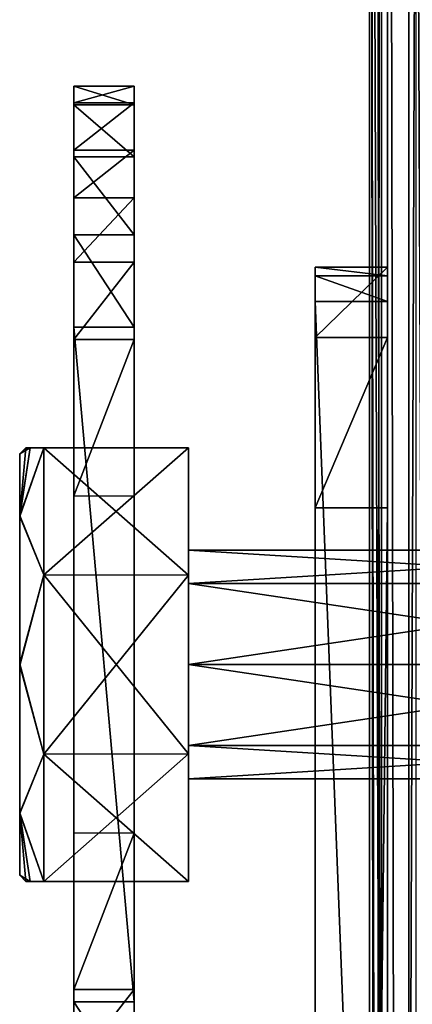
# Model space of a CAD drawing. Header units: millimetres. Extents: x -52 to 137, y -253 to 253.
# Tile 75 of 119: x -49 to -32, y 111 to 152. Entities that reach past the tile are written whole.
import ezdxf

# ---------------------------------------------------------------- set-up
doc = ezdxf.new("R2010")
doc.units = ezdxf.units.MM
doc.header["$LTSCALE"] = 65.185185
for name, color, linetype in [('1216', 7, 'CONTINUOUS'), ('1217', 7, 'CONTINUOUS'), ('1218', 7, 'CONTINUOUS'), ('1219', 7, 'CONTINUOUS'), ('1220', 7, 'CONTINUOUS'), ('1221', 7, 'CONTINUOUS'), ('1225', 7, 'CONTINUOUS'), ('1235', 7, 'CONTINUOUS'), ('1236', 7, 'CONTINUOUS'), ('1237', 7, 'CONTINUOUS'), ('1238', 7, 'CONTINUOUS'), ('1239', 7, 'CONTINUOUS'), ('1240', 7, 'CONTINUOUS'), ('1241', 7, 'CONTINUOUS'), ('1245', 7, 'CONTINUOUS'), ('1247', 7, 'CONTINUOUS'), ('1253', 7, 'CONTINUOUS'), ('1415', 7, 'CONTINUOUS'), ('1416', 7, 'CONTINUOUS'), ('1417', 7, 'CONTINUOUS'), ('1418', 7, 'CONTINUOUS'), ('1419', 7, 'CONTINUOUS'), ('1420', 7, 'CONTINUOUS'), ('1421', 7, 'CONTINUOUS'), ('1422', 7, 'CONTINUOUS'), ('1423', 7, 'CONTINUOUS'), ('1424', 7, 'CONTINUOUS'), ('1425', 7, 'CONTINUOUS'), ('1426', 7, 'CONTINUOUS'), ('1427', 7, 'CONTINUOUS'), ('1428', 7, 'CONTINUOUS'), ('1429', 7, 'CONTINUOUS'), ('1430', 7, 'CONTINUOUS'), ('1431', 7, 'CONTINUOUS'), ('1432', 7, 'CONTINUOUS'), ('338', 7, 'CONTINUOUS'), ('339', 7, 'CONTINUOUS'), ('451', 7, 'CONTINUOUS'), ('452', 7, 'CONTINUOUS'), ('458', 7, 'CONTINUOUS'), ('459', 7, 'CONTINUOUS'), ('460', 7, 'CONTINUOUS'), ('461', 7, 'CONTINUOUS'), ('462', 7, 'CONTINUOUS'), ('475', 7, 'CONTINUOUS'), ('476', 7, 'CONTINUOUS')]:
    doc.layers.add(name, color=color, linetype=linetype)

msp = doc.modelspace()

# ---------------------------------------------------------------- linework, layer by layer
at = {"layer": '1216', "linetype": 'Continuous'}
for points in [[(-33.5, -247.5, 38.044), (-32.621, -247.5, 40.166), (-33.5, 247.5, 38.044), (-33.5, -247.5, 38.044)], [(-33.5, 247.5, 38.044), (-32.621, -247.5, 40.166), (-32.621, 247.5, 40.166), (-33.5, 247.5, 38.044)], [(-30.5, -247.5, 41.044), (-30.5, 247.5, 41.044), (-32.621, 247.5, 40.166), (-30.5, -247.5, 41.044)], [(-32.621, -247.5, 40.166), (-30.5, -247.5, 41.044), (-32.621, 247.5, 40.166), (-32.621, -247.5, 40.166)]]:
    msp.add_3dface(points, dxfattribs=at)
at = {"layer": '1217', "linetype": 'Continuous'}
for points in [[(-33.5, -247.5, 38.044), (-33.5, 247.5, 38.044), (-33.5, -247.5, 36.544), (-33.5, -247.5, 38.044)], [(-33.5, -247.5, 36.544), (-33.5, 247.5, 38.044), (-33.5, 247.5, 36.544), (-33.5, -247.5, 36.544)]]:
    msp.add_3dface(points, dxfattribs=at)
at = {"layer": '1218', "linetype": 'Continuous'}
for points in [[(-33.5, 247.5, 30.544), (-33.5, -247.5, 30.544), (-33.5, 247.5, 33.544), (-33.5, 247.5, 30.544)], [(-33.5, 247.5, 33.544), (-33.5, -247.5, 30.544), (-33.5, -247.5, 33.544), (-33.5, 247.5, 33.544)]]:
    msp.add_3dface(points, dxfattribs=at)
at = {"layer": '1219', "linetype": 'Continuous'}
for points in [[(-33.5, 247.5, 24.544), (-33.5, -247.5, 24.544), (-33.5, 247.5, 27.544), (-33.5, 247.5, 24.544)], [(-33.5, 247.5, 27.544), (-33.5, -247.5, 24.544), (-33.5, -247.5, 27.544), (-33.5, 247.5, 27.544)]]:
    msp.add_3dface(points, dxfattribs=at)
at = {"layer": '1220', "linetype": 'Continuous'}
for points in [[(-33.5, 247.5, 18.544), (-33.5, -247.5, 18.544), (-33.5, 247.5, 21.544), (-33.5, 247.5, 18.544)], [(-33.5, 247.5, 21.544), (-33.5, -247.5, 18.544), (-33.5, -247.5, 21.544), (-33.5, 247.5, 21.544)]]:
    msp.add_3dface(points, dxfattribs=at)
at = {"layer": '1221', "linetype": 'Continuous'}
for points in [[(-33.5, -247.5, 9.544), (-33.5, 247.5, 9.544), (-33.5, -247.5, 5.784), (-33.5, -247.5, 9.544)], [(-33.5, -247.5, 5.784), (-33.5, 247.5, 9.544), (-33.5, 247.5, 5.784), (-33.5, -247.5, 5.784)]]:
    msp.add_3dface(points, dxfattribs=at)
at = {"layer": '1225', "linetype": 'Continuous'}
for points in [[(-33.5, 214.262, 14.743), (-33.5, 75.85, 13.884), (-33.5, 214.59, 15.544), (-33.5, 214.262, 14.743)], [(-33.5, 214.59, 15.544), (-33.5, 75.85, 13.884), (-33.5, 75.738, 14.743), (-33.5, 214.59, 15.544)], [(-33.5, 75.41, 15.544), (-33.5, 214.59, 15.544), (-33.5, 75.738, 14.743), (-33.5, 75.41, 15.544)], [(-33.5, 214.43, 12.544), (-33.5, 75.57, 12.544), (-33.5, 214.221, 13.2), (-33.5, 214.43, 12.544)], [(-33.5, 214.15, 13.884), (-33.5, 75.85, 13.884), (-33.5, 214.262, 14.743), (-33.5, 214.15, 13.884)], [(-33.5, 214.221, 13.2), (-33.5, 75.57, 12.544), (-33.5, 214.15, 13.884), (-33.5, 214.221, 13.2)], [(-33.5, 75.57, 12.544), (-33.5, 75.779, 13.2), (-33.5, 214.15, 13.884), (-33.5, 75.57, 12.544)], [(-33.5, 75.779, 13.2), (-33.5, 75.85, 13.884), (-33.5, 214.15, 13.884), (-33.5, 75.779, 13.2)]]:
    msp.add_3dface(points, dxfattribs=at)
at = {"layer": '1235', "linetype": 'Continuous'}
for points in [[(-34.25, -247.5, 36.044), (-34.25, 247.5, 36.044), (-34.25, -247.5, 34.044), (-34.25, -247.5, 36.044)], [(-34.25, -247.5, 34.044), (-34.25, 247.5, 36.044), (-34.25, 247.5, 34.044), (-34.25, -247.5, 34.044)]]:
    msp.add_3dface(points, dxfattribs=at)
at = {"layer": '1236', "linetype": 'Continuous'}
for points in [[(-33.75, 247.5, 30.544), (-34.25, 247.5, 30.044), (-34.25, -247.5, 30.044), (-33.75, 247.5, 30.544)], [(-33.75, -247.5, 30.544), (-33.75, 247.5, 30.544), (-34.25, -247.5, 30.044), (-33.75, -247.5, 30.544)]]:
    msp.add_3dface(points, dxfattribs=at)
at = {"layer": '1237', "linetype": 'Continuous'}
for points in [[(-34.25, -247.5, 30.044), (-34.25, 247.5, 30.044), (-34.25, -247.5, 28.044), (-34.25, -247.5, 30.044)], [(-34.25, 247.5, 30.044), (-34.25, 247.5, 28.044), (-34.25, -247.5, 28.044), (-34.25, 247.5, 30.044)]]:
    msp.add_3dface(points, dxfattribs=at)
at = {"layer": '1238', "linetype": 'Continuous'}
for points in [[(-34.25, -247.5, 28.044), (-34.25, 247.5, 28.044), (-33.75, -247.5, 27.544), (-34.25, -247.5, 28.044)], [(-33.75, -247.5, 27.544), (-34.25, 247.5, 28.044), (-33.75, 247.5, 27.544), (-33.75, -247.5, 27.544)]]:
    msp.add_3dface(points, dxfattribs=at)
at = {"layer": '1239', "linetype": 'Continuous'}
for points in [[(-34.25, 247.5, 22.044), (-34.25, -247.5, 22.044), (-34.25, 247.5, 24.044), (-34.25, 247.5, 22.044)], [(-34.25, 247.5, 24.044), (-34.25, -247.5, 22.044), (-34.25, -247.5, 24.044), (-34.25, 247.5, 24.044)]]:
    msp.add_3dface(points, dxfattribs=at)
at = {"layer": '1240', "linetype": 'Continuous'}
for points in [[(-33.75, 247.5, 18.544), (-34.25, 247.5, 18.044), (-34.25, -247.5, 18.044), (-33.75, 247.5, 18.544)], [(-33.75, -247.5, 18.544), (-33.75, 247.5, 18.544), (-34.25, -247.5, 18.044), (-33.75, -247.5, 18.544)]]:
    msp.add_3dface(points, dxfattribs=at)
at = {"layer": '1241', "linetype": 'Continuous'}
for points in [[(-34.25, -247.5, 18.044), (-34.25, 247.5, 18.044), (-34.25, -217.5, 17.234), (-34.25, -247.5, 18.044)], [(-34.25, 247.5, 18.044), (-34.25, -72.5, 17.234), (-34.25, -217.5, 17.234), (-34.25, 247.5, 18.044)], [(-34.25, -72.5, 17.234), (-34.25, 247.5, 18.044), (-34.25, -71.088, 16.922), (-34.25, -72.5, 17.234)], [(-34.25, -71.088, 16.922), (-34.25, 247.5, 18.044), (-34.25, 72.5, 17.234), (-34.25, -71.088, 16.922)], [(-34.25, 72.5, 17.234), (-34.25, 247.5, 18.044), (-34.25, 73.912, 16.922), (-34.25, 72.5, 17.234)], [(-34.25, 73.912, 16.922), (-34.25, 247.5, 18.044), (-34.25, 75.061, 16.044), (-34.25, 73.912, 16.922)], [(-34.25, 75.061, 16.044), (-34.25, 247.5, 18.044), (-34.25, 217.5, 17.234), (-34.25, 75.061, 16.044)], [(-34.25, 216.088, 16.922), (-34.25, 75.061, 16.044), (-34.25, 217.5, 17.234), (-34.25, 216.088, 16.922)], [(-34.25, 214.939, 16.044), (-34.25, 75.061, 16.044), (-34.25, 216.088, 16.922), (-34.25, 214.939, 16.044)]]:
    msp.add_3dface(points, dxfattribs=at)
at = {"layer": '1245', "linetype": 'Continuous'}
for points in [[(-34.25, 75.061, 16.044), (-34.25, 214.939, 16.044), (-34.009, 75.246, 15.803), (-34.25, 75.061, 16.044)], [(-34.009, 75.246, 15.803), (-34.25, 214.939, 16.044), (-33.75, 75.41, 15.544), (-34.009, 75.246, 15.803)], [(-33.75, 75.41, 15.544), (-34.25, 214.939, 16.044), (-34.009, 214.754, 15.803), (-33.75, 75.41, 15.544)], [(-33.75, 214.59, 15.544), (-33.75, 75.41, 15.544), (-34.009, 214.754, 15.803), (-33.75, 214.59, 15.544)]]:
    msp.add_3dface(points, dxfattribs=at)
at = {"layer": '1247', "linetype": 'Continuous'}
for points in [[(-34.25, 247.5, 10.044), (-34.25, -247.5, 10.044), (-34.25, 217.5, 10.534), (-34.25, 247.5, 10.044)], [(-34.25, 217.5, 10.534), (-34.25, -247.5, 10.044), (-34.25, 72.5, 10.534), (-34.25, 217.5, 10.534)], [(-34.25, 215.91, 10.937), (-34.25, 217.5, 10.534), (-34.25, 72.5, 10.534), (-34.25, 215.91, 10.937)], [(-34.25, 214.701, 12.044), (-34.25, 215.91, 10.937), (-34.25, 72.5, 10.534), (-34.25, 214.701, 12.044)], [(-34.25, 75.299, 12.044), (-34.25, 214.701, 12.044), (-34.25, 74.09, 10.937), (-34.25, 75.299, 12.044)], [(-34.25, 74.09, 10.937), (-34.25, 214.701, 12.044), (-34.25, 72.5, 10.534), (-34.25, 74.09, 10.937)]]:
    msp.add_3dface(points, dxfattribs=at)
at = {"layer": '1253', "linetype": 'Continuous'}
for points in [[(-33.5, -247, 5.284), (-33.5, 247, 5.284), (-33.5, -247, -30.454), (-33.5, -247, 5.284)], [(-33.5, -247, -30.454), (-33.5, 247, 5.284), (-33.5, -246.809, -31.411), (-33.5, -247, -30.454)], [(-33.5, -246.809, -31.411), (-33.5, 247, 5.284), (-33.5, -246.268, -32.222), (-33.5, -246.809, -31.411)], [(-33.5, -246.268, -32.222), (-33.5, 247, 5.284), (-33.5, -242.126, -36.364), (-33.5, -246.268, -32.222)], [(-33.5, -242.126, -36.364), (-33.5, 247, 5.284), (-33.5, -241.042, -37.987), (-33.5, -242.126, -36.364)], [(-33.5, -241.042, -37.987), (-33.5, 247, 5.284), (-33.5, -240.661, -39.9), (-33.5, -241.042, -37.987)], [(-33.5, -240.661, -39.9), (-33.5, 247, 5.284), (-33.5, -240.661, -62.638), (-33.5, -240.661, -39.9)], [(-33.5, -240.661, -62.638), (-33.5, 247, 5.284), (-33.5, -239.929, -64.406), (-33.5, -240.661, -62.638)], [(-33.5, -239.929, -64.406), (-33.5, 247, 5.284), (-33.5, -238.161, -65.138), (-33.5, -239.929, -64.406)], [(-33.5, -238.161, -65.138), (-33.5, 247, 5.284), (-33.5, -200.874, -65.138), (-33.5, -238.161, -65.138)], [(-33.5, -200.874, -65.138), (-33.5, 247, 5.284), (-33.5, -198.375, -65.81), (-33.5, -200.874, -65.138)], [(-33.5, -198.375, -65.81), (-33.5, 247, 5.284), (-33.5, -196.544, -67.638), (-33.5, -198.375, -65.81)], [(-33.5, -196.544, -67.638), (-33.5, 247, 5.284), (-33.5, -159.557, -101.088), (-33.5, -196.544, -67.638)], [(-33.5, -159.557, -101.088), (-33.5, 247, 5.284), (-33.5, -158, -100.71), (-33.5, -159.557, -101.088)], [(-33.5, -158, -100.71), (-33.5, 247, 5.284), (-33.5, -156.443, -101.088), (-33.5, -158, -100.71)], [(-33.5, -156.443, -101.088), (-33.5, 247, 5.284), (-33.5, -155.235, -102.134), (-33.5, -156.443, -101.088)], [(-33.5, -155.235, -102.134), (-33.5, 247, 5.284), (-33.5, -154.638, -103.605), (-33.5, -155.235, -102.134)], [(-33.5, -154.638, -103.605), (-33.5, 247, 5.284), (-33.5, 0, -100.71), (-33.5, -154.638, -103.605)], [(-33.5, 0, -100.71), (-33.5, 247, 5.284), (-33.5, 2.765, -102.134), (-33.5, 0, -100.71)], [(-33.5, 2.765, -102.134), (-33.5, 247, 5.284), (-33.5, 3.224, -105.187), (-33.5, 2.765, -102.134)], [(-33.5, 3.224, -105.187), (-33.5, 247, 5.284), (-33.5, 155.235, -102.134), (-33.5, 3.224, -105.187)], [(-33.5, 157.001, -107.36), (-33.5, 0.999, -107.36), (-33.5, 155.624, -106.541), (-33.5, 157.001, -107.36)], [(-33.5, 155.624, -106.541), (-33.5, 0.999, -107.36), (-33.5, 154.776, -105.187), (-33.5, 155.624, -106.541)], [(-33.5, 154.638, -103.605), (-33.5, 3.224, -105.187), (-33.5, 155.235, -102.134), (-33.5, 154.638, -103.605)], [(-33.5, 154.776, -105.187), (-33.5, 0.999, -107.36), (-33.5, 154.638, -103.605), (-33.5, 154.776, -105.187)], [(-33.5, 0.999, -107.36), (-33.5, 3.224, -105.187), (-33.5, 154.638, -103.605), (-33.5, 0.999, -107.36)]]:
    msp.add_3dface(points, dxfattribs=at)
at = {"layer": '1415', "linetype": 'Continuous'}
for points in [[(-41.75, 116, -4.248), (-41.75, 116, -11.748), (-41.75, 134, -4.248), (-41.75, 116, -4.248)], [(-41.75, 134, -4.248), (-41.75, 116, -11.748), (-41.75, 134, -11.748), (-41.75, 134, -4.248)], [(-41.75, 134, -11.748), (-41.75, 116, -11.748), (-41.75, 121.288, -17.012), (-41.75, 134, -11.748)], [(-41.75, 128.712, 1.017), (-41.75, 116, -4.248), (-41.75, 134, -4.248), (-41.75, 128.712, 1.017)], [(-41.75, 128.711, -17.012), (-41.75, 134, -11.748), (-41.75, 121.288, -17.012), (-41.75, 128.711, -17.012)], [(-41.75, 121.289, 1.017), (-41.75, 116, -4.248), (-41.75, 128.712, 1.017), (-41.75, 121.289, 1.017)]]:
    msp.add_3dface(points, dxfattribs=at)
at = {"layer": '1416', "linetype": 'Continuous'}
for points in [[(-48.322, 116, -9.798), (-41.75, 116, -4.248), (-48.5, 116, -7.998), (-48.322, 116, -9.798)], [(-48.5, 116, -7.998), (-41.75, 116, -4.248), (-48.316, 116, -6.169), (-48.5, 116, -7.998)], [(-47.75, 116, -11.748), (-41.75, 116, -4.248), (-48.322, 116, -9.798), (-47.75, 116, -11.748)], [(-48.316, 116, -6.169), (-41.75, 116, -4.248), (-47.75, 116, -4.248), (-48.316, 116, -6.169)], [(-41.75, 116, -11.748), (-41.75, 116, -4.248), (-47.75, 116, -11.748), (-41.75, 116, -11.748)]]:
    msp.add_3dface(points, dxfattribs=at)
at = {"layer": '1417', "linetype": 'Continuous'}
for points in [[(-41.75, 134, -11.748), (-41.75, 128.711, -17.012), (-47.75, 134, -11.748), (-41.75, 134, -11.748)], [(-47.75, 134, -11.748), (-41.75, 128.711, -17.012), (-47.75, 128.725, -17.008), (-47.75, 134, -11.748)], [(-41.75, 128.711, -17.012), (-41.75, 121.288, -17.012), (-47.75, 128.725, -17.008), (-41.75, 128.711, -17.012)], [(-47.75, 128.725, -17.008), (-41.75, 121.288, -17.012), (-47.75, 121.275, -17.008), (-47.75, 128.725, -17.008)], [(-41.75, 121.288, -17.012), (-41.75, 116, -11.748), (-47.75, 121.275, -17.008), (-41.75, 121.288, -17.012)], [(-41.75, 116, -11.748), (-47.75, 116, -11.748), (-47.75, 121.275, -17.008), (-41.75, 116, -11.748)]]:
    msp.add_3dface(points, dxfattribs=at)
at = {"layer": '1418', "linetype": 'Continuous'}
for points in [[(-48.322, 134, -6.197), (-41.75, 134, -11.748), (-48.5, 134, -7.998), (-48.322, 134, -6.197)], [(-48.5, 134, -7.998), (-41.75, 134, -11.748), (-48.316, 134, -9.826), (-48.5, 134, -7.998)], [(-47.75, 134, -4.248), (-41.75, 134, -11.748), (-48.322, 134, -6.197), (-47.75, 134, -4.248)], [(-41.75, 134, -11.748), (-47.75, 134, -11.748), (-48.316, 134, -9.826), (-41.75, 134, -11.748)], [(-41.75, 134, -4.248), (-41.75, 134, -11.748), (-47.75, 134, -4.248), (-41.75, 134, -4.248)]]:
    msp.add_3dface(points, dxfattribs=at)
at = {"layer": '1419', "linetype": 'Continuous'}
for points in [[(-41.75, 128.712, 1.017), (-41.75, 134, -4.248), (-47.75, 128.725, 1.013), (-41.75, 128.712, 1.017)], [(-41.75, 134, -4.248), (-47.75, 134, -4.248), (-47.75, 128.725, 1.013), (-41.75, 134, -4.248)], [(-47.75, 121.275, 1.013), (-41.75, 128.712, 1.017), (-47.75, 128.725, 1.013), (-47.75, 121.275, 1.013)], [(-41.75, 121.289, 1.017), (-41.75, 128.712, 1.017), (-47.75, 121.275, 1.013), (-41.75, 121.289, 1.017)], [(-41.75, 116, -4.248), (-41.75, 121.289, 1.017), (-47.75, 116, -4.248), (-41.75, 116, -4.248)], [(-47.75, 116, -4.248), (-41.75, 121.289, 1.017), (-47.75, 121.275, 1.013), (-47.75, 116, -4.248)]]:
    msp.add_3dface(points, dxfattribs=at)
at = {"layer": '1420', "linetype": 'Continuous'}
for points in [[(-47.75, 134, -4.248), (-48.322, 134, -6.197), (-48.75, 131.19, -1.814), (-47.75, 134, -4.248)], [(-47.75, 128.725, 1.013), (-47.75, 134, -4.248), (-48.75, 131.19, -1.814), (-47.75, 128.725, 1.013)], [(-48.322, 134, -6.197), (-48.5, 134, -7.998), (-48.75, 131.19, -1.814), (-48.322, 134, -6.197)], [(-48.75, 131.19, -1.814), (-48.5, 134, -7.998), (-48.75, 133.75, -7.998), (-48.75, 131.19, -1.814)], [(-48.75, 125.035, 0.751), (-47.75, 128.725, 1.013), (-48.75, 131.19, -1.814), (-48.75, 125.035, 0.751)], [(-47.75, 121.275, 1.013), (-47.75, 128.725, 1.013), (-48.75, 125.035, 0.751), (-47.75, 121.275, 1.013)], [(-48.75, 118.85, -1.775), (-47.75, 121.275, 1.013), (-48.75, 125.035, 0.751), (-48.75, 118.85, -1.775)], [(-47.75, 116, -4.248), (-47.75, 121.275, 1.013), (-48.75, 118.85, -1.775), (-47.75, 116, -4.248)], [(-48.316, 116, -6.169), (-47.75, 116, -4.248), (-48.75, 118.85, -1.775), (-48.316, 116, -6.169)], [(-48.75, 116.25, -7.998), (-48.316, 116, -6.169), (-48.75, 118.85, -1.775), (-48.75, 116.25, -7.998)], [(-48.5, 116, -7.998), (-48.316, 116, -6.169), (-48.75, 116.25, -7.998), (-48.5, 116, -7.998)]]:
    msp.add_3dface(points, dxfattribs=at)
at = {"layer": '1421', "linetype": 'Continuous'}
for points in [[(-47.75, 134, -11.748), (-47.75, 128.725, -17.008), (-48.75, 131.15, -14.22), (-47.75, 134, -11.748)], [(-48.316, 134, -9.826), (-47.75, 134, -11.748), (-48.75, 131.15, -14.22), (-48.316, 134, -9.826)], [(-48.5, 134, -7.998), (-48.316, 134, -9.826), (-48.75, 133.75, -7.998), (-48.5, 134, -7.998)], [(-48.75, 133.75, -7.998), (-48.316, 134, -9.826), (-48.75, 131.15, -14.22), (-48.75, 133.75, -7.998)], [(-48.75, 131.15, -14.22), (-47.75, 128.725, -17.008), (-48.75, 124.965, -16.747), (-48.75, 131.15, -14.22)], [(-47.75, 128.725, -17.008), (-47.75, 121.275, -17.008), (-48.75, 124.965, -16.747), (-47.75, 128.725, -17.008)], [(-48.75, 124.965, -16.747), (-47.75, 121.275, -17.008), (-48.75, 118.81, -14.182), (-48.75, 124.965, -16.747)], [(-47.75, 121.275, -17.008), (-47.75, 116, -11.748), (-48.75, 118.81, -14.182), (-47.75, 121.275, -17.008)], [(-47.75, 116, -11.748), (-48.322, 116, -9.798), (-48.75, 118.81, -14.182), (-47.75, 116, -11.748)], [(-48.322, 116, -9.798), (-48.5, 116, -7.998), (-48.75, 118.81, -14.182), (-48.322, 116, -9.798)], [(-48.5, 116, -7.998), (-48.75, 116.25, -7.998), (-48.75, 118.81, -14.182), (-48.5, 116, -7.998)]]:
    msp.add_3dface(points, dxfattribs=at)
at = {"layer": '1422', "linetype": 'Continuous'}
for points in [[(-48.75, 116.25, -7.998), (-48.75, 118.85, -1.775), (-48.75, 133.75, -7.998), (-48.75, 116.25, -7.998)], [(-48.75, 116.25, -7.998), (-48.75, 133.75, -7.998), (-48.75, 131.15, -14.22), (-48.75, 116.25, -7.998)], [(-48.75, 118.85, -1.775), (-48.75, 131.19, -1.814), (-48.75, 133.75, -7.998), (-48.75, 118.85, -1.775)], [(-48.75, 118.85, -1.775), (-48.75, 125.035, 0.751), (-48.75, 131.19, -1.814), (-48.75, 118.85, -1.775)], [(-48.75, 116.25, -7.998), (-48.75, 131.15, -14.22), (-48.75, 118.81, -14.182), (-48.75, 116.25, -7.998)], [(-48.75, 131.15, -14.22), (-48.75, 124.965, -16.747), (-48.75, 118.81, -14.182), (-48.75, 131.15, -14.22)]]:
    msp.add_3dface(points, dxfattribs=at)
at = {"layer": '1423', "color": 7, "linetype": 'Continuous'}
for points in [[(-46.5, 149, -17.998), (-46.5, 148.235, -21.831), (-46.5, 148.314, -14.36), (-46.5, 149, -17.998)], [(-46.5, 148.314, -14.36), (-46.5, 148.235, -21.831), (-46.5, 146.353, -11.22), (-46.5, 148.314, -14.36)], [(-46.5, 148.235, -21.831), (-46.5, 146.071, -25.069), (-46.5, 146.353, -11.22), (-46.5, 148.235, -21.831)], [(-46.5, 146.071, -25.069), (-46.5, 144.376, -9.076), (-46.5, 146.353, -11.22), (-46.5, 146.071, -25.069)], [(-46.5, 142.833, -27.233), (-46.5, 144.376, -9.076), (-46.5, 146.071, -25.069), (-46.5, 142.833, -27.233)], [(-46.5, 141.705, -7.172), (-46.5, 144.376, -9.076), (-46.5, 142.833, -27.233), (-46.5, 141.705, -7.172)], [(-46.5, 139, -27.998), (-46.5, 141.705, -7.172), (-46.5, 142.833, -27.233), (-46.5, 139, -27.998)], [(-46.5, 138.494, -6.498), (-46.5, 141.705, -7.172), (-46.5, 139, -27.998), (-46.5, 138.494, -6.498)], [(-46.5, 135.5, -13.807), (-46.5, 138.494, -6.498), (-46.5, 139, -27.998), (-46.5, 135.5, -13.807)], [(-46.5, 129.16, -19.252), (-46.5, 135.5, -13.807), (-46.5, 139, -27.998), (-46.5, 129.16, -19.252)], [(-46.5, 111, -27.998), (-46.5, 129.16, -19.252), (-46.5, 139, -27.998), (-46.5, 111, -27.998)], [(-46.5, 132, -6.498), (-46.5, 138.494, -6.498), (-46.5, 132, -9.498), (-46.5, 132, -6.498)], [(-46.5, 132, -9.498), (-46.5, 138.494, -6.498), (-46.5, 135.5, -9.498), (-46.5, 132, -9.498)], [(-46.5, 135.5, -9.498), (-46.5, 138.494, -6.498), (-46.5, 135.5, -13.807), (-46.5, 135.5, -9.498)], [(-46.5, 120.839, -19.252), (-46.5, 129.16, -19.252), (-46.5, 111, -27.998), (-46.5, 120.839, -19.252)], [(-46.5, 114.5, -13.807), (-46.5, 120.839, -19.252), (-46.5, 111, -27.998), (-46.5, 114.5, -13.807)], [(-46.5, 118, -9.498), (-46.5, 114.5, -9.498), (-46.5, 118, -6.498), (-46.5, 118, -9.498)], [(-46.5, 118, -6.498), (-46.5, 114.5, -9.498), (-46.5, 111.506, -6.498), (-46.5, 118, -6.498)], [(-46.5, 114.5, -9.498), (-46.5, 114.5, -13.807), (-46.5, 111, -27.998), (-46.5, 114.5, -9.498)], [(-46.5, 111.506, -6.498), (-46.5, 114.5, -9.498), (-46.5, 111, -27.998), (-46.5, 111.506, -6.498)], [(-46.5, 108.295, -7.172), (-46.5, 111.506, -6.498), (-46.5, 111, -27.998), (-46.5, 108.295, -7.172)], [(-46.5, 107.167, -27.233), (-46.5, 108.295, -7.172), (-46.5, 111, -27.998), (-46.5, 107.167, -27.233)]]:
    msp.add_3dface(points, dxfattribs=at)
at = {"layer": '1424', "color": 7, "linetype": 'Continuous'}
for points in [[(-46.5, 144.376, -9.076), (-46.5, 141.705, -7.172), (-44, 144.376, -9.076), (-46.5, 144.376, -9.076)], [(-44, 144.376, -9.076), (-46.5, 141.705, -7.172), (-44, 141.705, -7.172), (-44, 144.376, -9.076)], [(-46.5, 141.705, -7.172), (-46.5, 138.494, -6.498), (-44, 141.705, -7.172), (-46.5, 141.705, -7.172)], [(-46.5, 138.494, -6.498), (-44, 138.494, -6.498), (-44, 141.705, -7.172), (-46.5, 138.494, -6.498)]]:
    msp.add_3dface(points, dxfattribs=at)
at = {"layer": '1425', "color": 7, "linetype": 'Continuous'}
for points in [[(-46.5, 138.494, -6.498), (-46.5, 132, -6.498), (-44, 138.494, -6.498), (-46.5, 138.494, -6.498)], [(-44, 138.494, -6.498), (-46.5, 132, -6.498), (-44, 132, -6.498), (-44, 138.494, -6.498)]]:
    msp.add_3dface(points, dxfattribs=at)
at = {"layer": '1426', "color": 7, "linetype": 'Continuous'}
for points in [[(-44, 149, -17.998), (-44, 148.314, -14.36), (-44, 148.235, -21.831), (-44, 149, -17.998)], [(-44, 148.314, -14.36), (-44, 146.353, -11.22), (-44, 148.235, -21.831), (-44, 148.314, -14.36)], [(-44, 148.235, -21.831), (-44, 146.353, -11.22), (-44, 146.071, -25.069), (-44, 148.235, -21.831)], [(-44, 146.353, -11.22), (-44, 144.376, -9.076), (-44, 146.071, -25.069), (-44, 146.353, -11.22)], [(-44, 146.071, -25.069), (-44, 144.376, -9.076), (-44, 142.833, -27.233), (-44, 146.071, -25.069)], [(-44, 144.376, -9.076), (-44, 141.705, -7.172), (-44, 142.833, -27.233), (-44, 144.376, -9.076)], [(-44, 142.833, -27.233), (-44, 141.705, -7.172), (-44, 139, -27.998), (-44, 142.833, -27.233)], [(-44, 141.705, -7.172), (-44, 138.494, -6.498), (-44, 139, -27.998), (-44, 141.705, -7.172)], [(-44, 139, -27.998), (-44, 138.494, -6.498), (-44, 135.5, -9.498), (-44, 139, -27.998)], [(-44, 111, -27.998), (-44, 139, -27.998), (-44, 120.84, -19.252), (-44, 111, -27.998)], [(-44, 120.84, -19.252), (-44, 139, -27.998), (-44, 129.161, -19.252), (-44, 120.84, -19.252)], [(-44, 129.161, -19.252), (-44, 139, -27.998), (-44, 135.5, -13.807), (-44, 129.161, -19.252)], [(-44, 135.5, -13.807), (-44, 139, -27.998), (-44, 135.5, -9.498), (-44, 135.5, -13.807)], [(-44, 138.494, -6.498), (-44, 132, -6.498), (-44, 135.5, -9.498), (-44, 138.494, -6.498)], [(-44, 135.5, -9.498), (-44, 132, -6.498), (-44, 132, -9.498), (-44, 135.5, -9.498)], [(-44, 114.5, -13.807), (-44, 111, -27.998), (-44, 120.84, -19.252), (-44, 114.5, -13.807)], [(-44, 118, -6.498), (-44, 111.506, -6.498), (-44, 118, -9.498), (-44, 118, -6.498)], [(-44, 118, -9.498), (-44, 111.506, -6.498), (-44, 114.5, -9.498), (-44, 118, -9.498)], [(-44, 111.506, -6.498), (-44, 111, -27.998), (-44, 114.5, -13.807), (-44, 111.506, -6.498)], [(-44, 114.5, -9.498), (-44, 111.506, -6.498), (-44, 114.5, -13.807), (-44, 114.5, -9.498)], [(-44, 108.295, -7.172), (-44, 111, -27.998), (-44, 111.506, -6.498), (-44, 108.295, -7.172)], [(-44, 107.167, -27.233), (-44, 111, -27.998), (-44, 108.295, -7.172), (-44, 107.167, -27.233)]]:
    msp.add_3dface(points, dxfattribs=at)
at = {"layer": '1427', "color": 7, "linetype": 'Continuous'}
for points in [[(-46.5, 146.353, -11.22), (-46.5, 144.376, -9.076), (-44, 146.353, -11.22), (-46.5, 146.353, -11.22)], [(-46.5, 144.376, -9.076), (-44, 144.376, -9.076), (-44, 146.353, -11.22), (-46.5, 144.376, -9.076)]]:
    msp.add_3dface(points, dxfattribs=at)
at = {"layer": '1428', "color": 7, "linetype": 'Continuous'}
for points in [[(-46.5, 148.235, -21.831), (-46.5, 149, -17.998), (-44, 148.235, -21.831), (-46.5, 148.235, -21.831)], [(-46.5, 149, -17.998), (-46.5, 148.314, -14.36), (-44, 149, -17.998), (-46.5, 149, -17.998)], [(-46.5, 149, -17.998), (-44, 149, -17.998), (-44, 148.235, -21.831), (-46.5, 149, -17.998)], [(-46.5, 148.314, -14.36), (-44, 148.314, -14.36), (-44, 149, -17.998), (-46.5, 148.314, -14.36)], [(-46.5, 148.314, -14.36), (-46.5, 146.353, -11.22), (-44, 148.314, -14.36), (-46.5, 148.314, -14.36)], [(-46.5, 146.353, -11.22), (-44, 146.353, -11.22), (-44, 148.314, -14.36), (-46.5, 146.353, -11.22)], [(-46.5, 146.071, -25.069), (-46.5, 148.235, -21.831), (-44, 146.071, -25.069), (-46.5, 146.071, -25.069)], [(-46.5, 148.235, -21.831), (-44, 148.235, -21.831), (-44, 146.071, -25.069), (-46.5, 148.235, -21.831)], [(-46.5, 142.833, -27.233), (-46.5, 146.071, -25.069), (-44, 142.833, -27.233), (-46.5, 142.833, -27.233)], [(-46.5, 146.071, -25.069), (-44, 146.071, -25.069), (-44, 142.833, -27.233), (-46.5, 146.071, -25.069)], [(-46.5, 139, -27.998), (-46.5, 142.833, -27.233), (-44, 139, -27.998), (-46.5, 139, -27.998)], [(-46.5, 142.833, -27.233), (-44, 142.833, -27.233), (-44, 139, -27.998), (-46.5, 142.833, -27.233)]]:
    msp.add_3dface(points, dxfattribs=at)
at = {"layer": '1429', "color": 7, "linetype": 'Continuous'}
for points in [[(-46.5, 111, -27.998), (-46.5, 139, -27.998), (-44, 111, -27.998), (-46.5, 111, -27.998)], [(-46.5, 139, -27.998), (-44, 139, -27.998), (-44, 111, -27.998), (-46.5, 139, -27.998)]]:
    msp.add_3dface(points, dxfattribs=at)
at = {"layer": '1430', "color": 7, "linetype": 'Continuous'}
for points in [[(-46.5, 107.167, -27.233), (-46.5, 111, -27.998), (-44, 107.167, -27.233), (-46.5, 107.167, -27.233)], [(-46.5, 111, -27.998), (-44, 111, -27.998), (-44, 107.167, -27.233), (-46.5, 111, -27.998)]]:
    msp.add_3dface(points, dxfattribs=at)
at = {"layer": '1431', "color": 7, "linetype": 'Continuous'}
for points in [[(-46.5, 111.506, -6.498), (-46.5, 108.295, -7.172), (-44, 111.506, -6.498), (-46.5, 111.506, -6.498)], [(-46.5, 108.295, -7.172), (-44, 108.295, -7.172), (-44, 111.506, -6.498), (-46.5, 108.295, -7.172)]]:
    msp.add_3dface(points, dxfattribs=at)
at = {"layer": '1432', "color": 7, "linetype": 'Continuous'}
for points in [[(-46.5, 118, -6.498), (-46.5, 111.506, -6.498), (-44, 118, -6.498), (-46.5, 118, -6.498)], [(-46.5, 111.506, -6.498), (-44, 111.506, -6.498), (-44, 118, -6.498), (-46.5, 111.506, -6.498)]]:
    msp.add_3dface(points, dxfattribs=at)
at = {"layer": '338', "color": 7, "linetype": 'Continuous'}
for points in [[(-33.5, -170, -115.36), (-33.5, -170, -107.86), (-33.5, 170, -107.86), (-33.5, -170, -115.36)], [(-33.5, -170, -115.36), (-33.5, 170, -107.86), (-33.5, 170, -115.36), (-33.5, -170, -115.36)]]:
    msp.add_3dface(points, dxfattribs=at)
at = {"layer": '339', "color": 7, "linetype": 'Continuous'}
for points in [[(-32.328, -170, -118.188), (-33.5, -170, -115.36), (-32.328, 170, -118.188), (-32.328, -170, -118.188)], [(-33.5, -170, -115.36), (-33.5, 170, -115.36), (-32.328, 170, -118.188), (-33.5, -170, -115.36)]]:
    msp.add_3dface(points, dxfattribs=at)
at = {"layer": '451', "linetype": 'Continuous'}
for points in [[(-33.5, 141.5, -1.498), (-33.5, 138.571, 5.573), (-33.5, 141.5, -21.722), (-33.5, 141.5, -1.498)], [(-33.5, 141.5, -21.722), (-33.5, 138.571, 5.573), (-33.5, 141.135, -24.397), (-33.5, 141.5, -21.722)], [(-33.5, 141.135, -24.397), (-33.5, 138.571, 5.573), (-33.5, 140.069, -26.876), (-33.5, 141.135, -24.397)], [(-33.5, 138.571, 5.573), (-33.5, 131.5, 8.502), (-33.5, 140.069, -26.876), (-33.5, 138.571, 5.573)], [(-33.5, 140.069, -26.876), (-33.5, 131.5, 8.502), (-33.5, 63.609, -153.998), (-33.5, 140.069, -26.876)], [(-33.5, 131.5, 8.502), (-33.5, -131.5, 8.502), (-33.5, 63.609, -153.998), (-33.5, 131.5, 8.502)]]:
    msp.add_3dface(points, dxfattribs=at)
at = {"layer": '452', "linetype": 'Continuous'}
for points in [[(-36.5, 141.135, -24.397), (-36.5, 140.069, -26.876), (-36.5, 141.5, -1.498), (-36.5, 141.135, -24.397)], [(-36.5, 141.5, -1.498), (-36.5, 140.069, -26.876), (-36.5, 138.571, 5.573), (-36.5, 141.5, -1.498)], [(-36.5, 141.5, -21.722), (-36.5, 141.135, -24.397), (-36.5, 141.5, -1.498), (-36.5, 141.5, -21.722)], [(-36.5, 140.069, -26.876), (-36.5, 63.609, -153.998), (-36.5, 138.571, 5.573), (-36.5, 140.069, -26.876)], [(-36.5, 63.609, -153.998), (-36.5, 131.5, 8.502), (-36.5, 138.571, 5.573), (-36.5, 63.609, -153.998)], [(-36.5, 63.609, -153.998), (-36.5, -63.609, -153.998), (-36.5, 131.5, 8.502), (-36.5, 63.609, -153.998)], [(-36.5, 131.5, 8.502), (-36.5, -63.609, -153.998), (-36.5, -131.5, 8.502), (-36.5, 131.5, 8.502)]]:
    msp.add_3dface(points, dxfattribs=at)
at = {"layer": '458', "linetype": 'Continuous'}
for points in [[(-33.5, 140.069, -26.876), (-33.5, 63.609, -153.998), (-36.5, 140.069, -26.876), (-33.5, 140.069, -26.876)], [(-33.5, 63.609, -153.998), (-36.5, 63.609, -153.998), (-36.5, 140.069, -26.876), (-33.5, 63.609, -153.998)]]:
    msp.add_3dface(points, dxfattribs=at)
at = {"layer": '459', "linetype": 'Continuous'}
for points in [[(-33.5, 141.5, -21.722), (-33.5, 141.135, -24.397), (-36.5, 141.5, -21.722), (-33.5, 141.5, -21.722)], [(-36.5, 141.5, -21.722), (-33.5, 141.135, -24.397), (-36.5, 141.135, -24.397), (-36.5, 141.5, -21.722)], [(-33.5, 141.135, -24.397), (-33.5, 140.069, -26.876), (-36.5, 141.135, -24.397), (-33.5, 141.135, -24.397)], [(-33.5, 140.069, -26.876), (-36.5, 140.069, -26.876), (-36.5, 141.135, -24.397), (-33.5, 140.069, -26.876)]]:
    msp.add_3dface(points, dxfattribs=at)
at = {"layer": '460', "linetype": 'Continuous'}
for points in [[(-33.5, 141.5, -1.498), (-33.5, 141.5, -21.722), (-36.5, 141.5, -1.498), (-33.5, 141.5, -1.498)], [(-33.5, 141.5, -21.722), (-36.5, 141.5, -21.722), (-36.5, 141.5, -1.498), (-33.5, 141.5, -21.722)]]:
    msp.add_3dface(points, dxfattribs=at)
at = {"layer": '461', "linetype": 'Continuous'}
for points in [[(-33.5, 138.571, 5.573), (-33.5, 141.5, -1.498), (-36.5, 138.571, 5.573), (-33.5, 138.571, 5.573)], [(-33.5, 141.5, -1.498), (-36.5, 141.5, -1.498), (-36.5, 138.571, 5.573), (-33.5, 141.5, -1.498)], [(-33.5, 131.5, 8.502), (-33.5, 138.571, 5.573), (-36.5, 131.5, 8.502), (-33.5, 131.5, 8.502)], [(-36.5, 131.5, 8.502), (-33.5, 138.571, 5.573), (-36.5, 138.571, 5.573), (-36.5, 131.5, 8.502)]]:
    msp.add_3dface(points, dxfattribs=at)
at = {"layer": '462', "linetype": 'Continuous'}
for points in [[(-33.5, -131.5, 8.502), (-33.5, 131.5, 8.502), (-36.5, -131.5, 8.502), (-33.5, -131.5, 8.502)], [(-33.5, 131.5, 8.502), (-36.5, 131.5, 8.502), (-36.5, -131.5, 8.502), (-33.5, 131.5, 8.502)]]:
    msp.add_3dface(points, dxfattribs=at)
at = {"layer": '475', "color": 7, "linetype": 'Continuous'}
for points in [[(-19.25, 129.75, -7.998), (-19.25, 128.359, -11.357), (-41.75, 129.75, -7.998), (-19.25, 129.75, -7.998)], [(-41.75, 129.75, -7.998), (-19.25, 128.359, -11.357), (-41.75, 128.359, -11.357), (-41.75, 129.75, -7.998)], [(-19.25, 128.359, -11.357), (-19.25, 125, -12.748), (-41.75, 128.359, -11.357), (-19.25, 128.359, -11.357)], [(-41.75, 128.359, -11.357), (-19.25, 125, -12.748), (-41.75, 125, -12.748), (-41.75, 128.359, -11.357)], [(-19.25, 125, -12.748), (-19.25, 121.641, -11.357), (-41.75, 125, -12.748), (-19.25, 125, -12.748)], [(-41.75, 125, -12.748), (-19.25, 121.641, -11.357), (-41.75, 121.641, -11.357), (-41.75, 125, -12.748)], [(-19.25, 121.641, -11.357), (-19.25, 120.25, -7.998), (-41.75, 121.641, -11.357), (-19.25, 121.641, -11.357)], [(-41.75, 121.641, -11.357), (-19.25, 120.25, -7.998), (-41.75, 120.25, -7.998), (-41.75, 121.641, -11.357)]]:
    msp.add_3dface(points, dxfattribs=at)
at = {"layer": '476', "color": 7, "linetype": 'Continuous'}
for points in [[(-19.25, 129.75, -7.998), (-41.75, 129.75, -7.998), (-41.75, 128.359, -4.639), (-19.25, 129.75, -7.998)], [(-19.25, 128.359, -4.639), (-19.25, 129.75, -7.998), (-41.75, 128.359, -4.639), (-19.25, 128.359, -4.639)], [(-19.25, 125, -3.248), (-19.25, 128.359, -4.639), (-41.75, 125, -3.248), (-19.25, 125, -3.248)], [(-41.75, 125, -3.248), (-19.25, 128.359, -4.639), (-41.75, 128.359, -4.639), (-41.75, 125, -3.248)], [(-19.25, 121.641, -4.639), (-19.25, 125, -3.248), (-41.75, 121.641, -4.639), (-19.25, 121.641, -4.639)], [(-41.75, 121.641, -4.639), (-19.25, 125, -3.248), (-41.75, 125, -3.248), (-41.75, 121.641, -4.639)], [(-41.75, 120.25, -7.998), (-19.25, 120.25, -7.998), (-19.25, 121.641, -4.639), (-41.75, 120.25, -7.998)], [(-41.75, 120.25, -7.998), (-19.25, 121.641, -4.639), (-41.75, 121.641, -4.639), (-41.75, 120.25, -7.998)]]:
    msp.add_3dface(points, dxfattribs=at)

doc.saveas('drawing.dxf')
